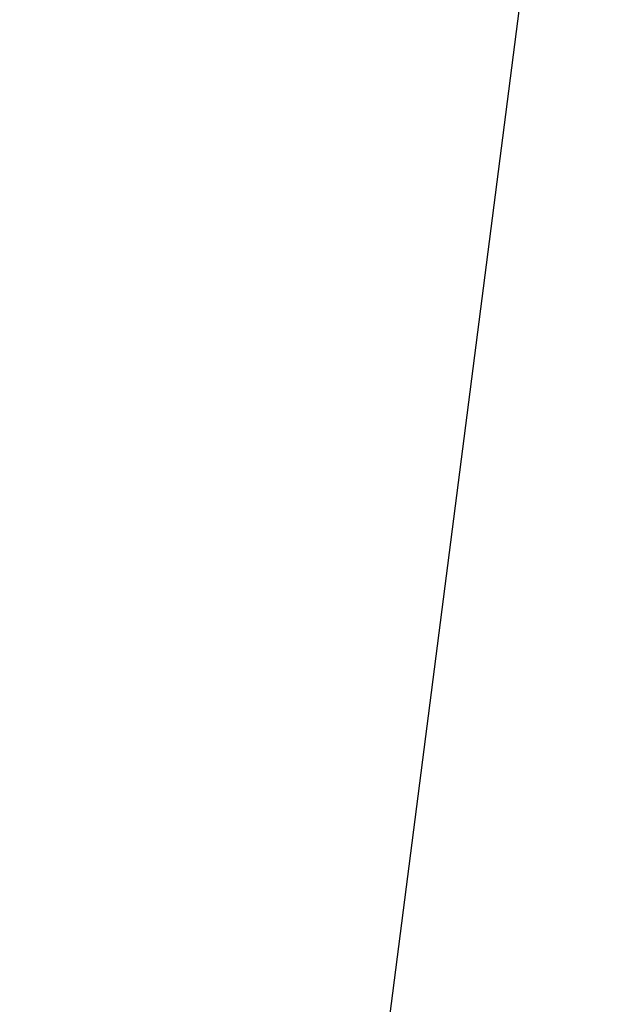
# Model space of a CAD drawing. Header units: millimetres. Extents: x -664 to 605, y -504 to 706.
# Tile 52 of 66: x -155.8578 to -155.8398, y 9.6989 to 9.7295. Entities that reach past the tile are written whole.
import ezdxf

# ---------------------------------------------------------------- set-up
doc = ezdxf.new("R2010")
doc.units = ezdxf.units.MM
doc.layers.add('1', color=7, linetype='Continuous')

# ---------------------------------------------------------------- blocks, each defined once
blk = doc.blocks.new('Bloque 07')
at = {"layer": '1', "color": 35, "true_color": 0xb87333}
for p, q in [((67.360896, 0, 540.496871), (67.320758, -2.325038, 540.496871)), ((67.360896, 0, 542.505308), (67.320758, -2.325038, 542.505308)), ((67.360896, 0, 544.513745), (67.320758, -2.325038, 544.513745)), ((67.360896, 0, 546.522182), (67.320758, -2.325038, 546.522182)), ((67.360896, 0, 548.530619), (67.320758, -2.325038, 548.530619)), ((67.360896, 0, 550.539056), (67.320758, -2.325038, 550.539056)), ((67.360896, 0, 552.547493), (67.320758, -2.325038, 552.547493)), ((67.360896, 0, 554.55593), (67.320758, -2.325038, 554.55593)), ((67.360896, 0, 556.564367), (67.320758, -2.325038, 556.564367)), ((67.360896, 0, 558.572804), (67.320758, -2.325038, 558.572804)), ((67.360896, 0, 560.581241), (67.320758, -2.325038, 560.581241)), ((67.360896, 0, 562.589678), (67.320758, -2.325038, 562.589678)), ((67.360896, 0, 564.598115), (67.320758, -2.325038, 564.598115)), ((67.360896, 0, 566.606552), (67.320758, -2.325038, 566.606552)), ((67.360896, 0, 568.614989), (67.320758, -2.325038, 568.614989)), ((67.360896, 0, 570.623426), (67.320758, -2.325038, 570.623426)), ((67.360896, 0, 572.631863), (67.320758, -2.325038, 572.631863)), ((67.360896, 0, 574.6403), (67.320758, -2.325038, 574.6403)), ((67.360896, 0, 576.648737), (67.320758, -2.325038, 576.648737)), ((67.360896, 0, 578.657174), (67.320758, -2.325038, 578.657174)), ((67.360896, 0, 580.665611), (67.320758, -2.325038, 580.665611)), ((67.360896, 0, 582.674048), (67.320758, -2.325038, 582.674048)), ((67.360896, 0, 584.682485), (67.320758, -2.325038, 584.682485)), ((67.360896, 0, 586.690922), (67.320758, -2.325038, 586.690922))]:
    blk.add_line(p, q, dxfattribs=at)
blk = doc.blocks.new('33451_ 33451WP_ - FAN-464261-_3D_')
at = {"layer": '1', "color": 35, "true_color": 0xb87333}
blk.add_blockref('Bloque 07', (0, 0), dxfattribs=at)
blk = doc.blocks.new('Product')
at = {"layer": '1'}
blk.add_blockref('33451_ 33451WP_ - FAN-464261-_3D_', (0, 0), dxfattribs=at)

msp = doc.modelspace()

# ---------------------------------------------------------------- block references
at = {"layer": '1', "extrusion": (0, 0, -1), "rotation": 8.321257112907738}
msp.add_blockref('Product', (89.18811, 0, -639.2), dxfattribs=at)

doc.saveas('drawing.dxf')
